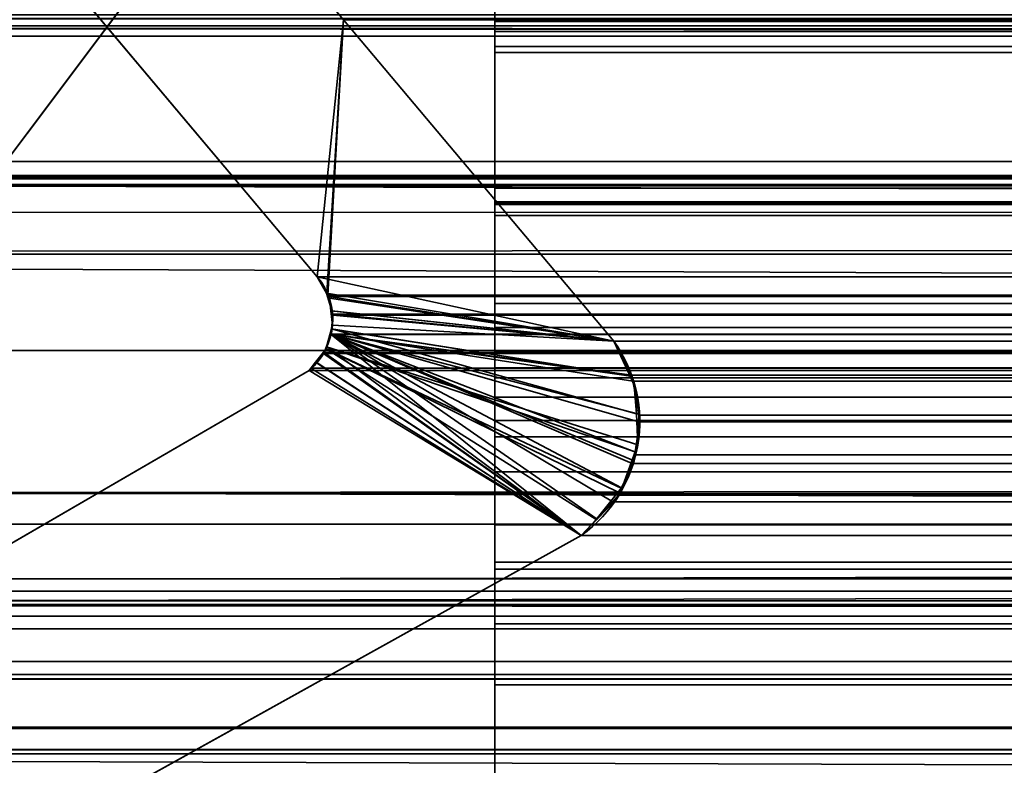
# Model space of a CAD drawing. Header units: millimetres. Extents: x -493 to 6693, y -115 to 145.
# Tile 89 of 256: x -299.52 to -296.37, y -2.33 to 0.05. Entities that reach past the tile are written whole.
import ezdxf

# ---------------------------------------------------------------- set-up
doc = ezdxf.new("R2010")
doc.units = ezdxf.units.MM
doc.layers.add('151', color=7, linetype='Continuous', true_color=0xffffff)

# ---------------------------------------------------------------- blocks, each defined once
blk = doc.blocks.new('UG_SURFACE_001')
at = {"layer": '151', "color": 252, "linetype": 'Continuous', "lineweight": 35}
for points in [[(492.5, -15, 2200.2499), (492.5, 135, 2200.2499), (-492.5, 135, 2200.2499), (-492.5, -15, 2200.2499)], [(-342.5, -15, 2050.2501), (-342.5, 135, 2050.2501), (342.5, 135, 2050.2501), (342.5, -15, 2050.2501)]]:
    blk.add_3dface(points, dxfattribs=at)
blk = doc.blocks.new('UG_SURFACE_067')
at = {"layer": '151', "color": 252, "linetype": 'Continuous', "lineweight": 35}
for points in [[(-309, 0, 2), (-309, 0, 2017), (309, 0, 2017), (309, 0, 2)], [(-309, -26, 2017), (309, -26, 2017), (309, 0, 2017), (-309, 0, 2017)], [(-309, 0, 2), (309, 0, 2), (309, -2), (-309, -2)], [(-309, -9), (-309, -2), (309, -2), (309, -9)]]:
    blk.add_3dface(points, dxfattribs=at)
blk = doc.blocks.new('UG_SURFACE_088')
at = {"layer": '151', "color": 252, "linetype": 'Continuous', "lineweight": 35}
for points in [[(-314.5, -21.92, 2021.75), (314.5, -21.92, 2021.75), (314.5, 12.92, 2021.75), (-314.5, 12.92, 2021.75)], [(-313, -21.92, 2020.2501), (-313, 12.92, 2020.2501), (313, 12.92, 2020.2501), (313, -21.92, 2020.2501)]]:
    blk.add_3dface(points, dxfattribs=at)
blk = doc.blocks.new('UG_SURFACE_090')
at = {"layer": '151', "color": 206, "linetype": 'Continuous', "lineweight": 35}
for points in [[(-298, 0.0475, -1.0515), (-298, 0.0485, -0.9763), (-298, 0.9176, -0.8292), (-298, 0.9116, -0.8734)], [(-298, 0.8955, -0.6605), (-298, 0.9176, -0.8292), (-298, 0.0485, -0.9763)], [(-298, 0.9116, -0.8734), (-298, 0.2096, -2.7899), (-298, -0.4863, -2.5084), (-298, 0.0475, -1.0515)], [(-298, 0.0485, -0.9763), (-298, 0.0154, -0.8853), (-298, 0.8102, -0.5192), (-298, 0.8955, -0.6605)], [(-298, 0.6719, -0.4214), (-298, 0.8102, -0.5192), (-298, 0.0154, -0.8853)], [(-298, -0.538, 0.7828), (298, -0.538, 0.7828), (298, 0.6719, -0.4214), (-298, 0.6719, -0.4214)], [(-298, 0.6719, -0.4214), (-298, 0.0154, -0.8853), (-298, -0.0523, -0.8143)], [(-298, -0.0523, -0.8143), (-298, -1.2819, 0.4481), (-298, -0.538, 0.7828), (-298, 0.6719, -0.4214)], [(-298, -0.0325, 9.015), (-298, 0.6277, 8.4628), (-298, 0.2595, 7.9927), (-298, -0.8551, 8.9311)], [(-298, -0.0325, 9.015), (298, -0.0325, 9.015), (298, 0.6277, 8.4628), (-298, 0.6277, 8.4628)], [(-298, 0.3152, -3.3599), (-298, 0.5332, -3.5797), (-298, 0.3065, -4.6752), (-298, -0.5356, -3.6926)], [(-298, 0.209, -3.1029), (-298, 0.3152, -3.3599), (-298, -0.5356, -3.6926), (-298, -0.533, -3.6874)], [(-298, -2.3685, -3.7858), (-298, -0.5356, -3.6926), (-298, 0.3065, -4.6752), (-298, -2.7028, -4.7598)], [(-298, 0.3065, -4.6752), (298, 0.3065, -4.6752), (298, -2.7028, -4.7598), (-298, -2.7028, -4.7598)], [(-298, 0.2595, 7.9927), (298, 0.2595, 7.9927), (298, -0.8551, 8.9311), (-298, -0.8551, 8.9311)], [(-298, 0.2096, -2.7899), (-298, 0.209, -3.1029), (-298, -0.5736, -3.1647), (-298, -0.4863, -2.5084)], [(-298, 0.209, -3.1029), (-298, -0.533, -3.6874), (-298, -0.53, -3.6681)], [(-298, -0.53, -3.6681), (-298, -0.5736, -3.1647), (-298, 0.209, -3.1029)], [(-298, 0.0485, -0.9763), (298, 0.0485, -0.9763), (298, 0.0154, -0.8853), (-298, 0.0154, -0.8853)], [(-298, 0.0475, -1.0515), (298, 0.0475, -1.0515), (298, 0.0485, -0.9763), (-298, 0.0485, -0.9763)], [(-298, -0.4863, -2.5084), (298, -0.4863, -2.5084), (298, 0.0475, -1.0515), (-298, 0.0475, -1.0515)], [(-298, 0.0154, -0.8853), (298, 0.0154, -0.8853), (298, -0.0523, -0.8143), (-298, -0.0523, -0.8143)], [(-298, -0.8551, 8.9311), (-298, -1.0605, 9.8808), (-298, -0.0325, 9.015)], [(-298, -1.0605, 9.8808), (298, -1.0605, 9.8808), (298, -0.0325, 9.015), (-298, -0.0325, 9.015)], [(-298, -0.0523, -0.8143), (298, -0.0523, -0.8143), (298, -1.2819, 0.4481), (-298, -1.2819, 0.4481)], [(-298, -0.5736, -3.1647), (298, -0.5736, -3.1647), (298, -0.4863, -2.5084), (-298, -0.4863, -2.5084)], [(-298, -0.53, -3.6681), (298, -0.53, -3.6681), (298, -0.5736, -3.1647), (-298, -0.5736, -3.1647)], [(-298, -0.533, -3.6874), (298, -0.533, -3.6874), (298, -0.53, -3.6681), (-298, -0.53, -3.6681)], [(-298, -0.5356, -3.6926), (298, -0.5356, -3.6926), (298, -0.533, -3.6874), (-298, -0.533, -3.6874)], [(-298, -2.3685, -3.7858), (298, -2.3685, -3.7858), (298, -0.5356, -3.6926), (-298, -0.5356, -3.6926)], [(-298, -1.7047, 3.1725), (298, -1.7047, 3.1725), (298, -0.538, 0.7828), (-298, -0.538, 0.7828)], [(-298, -1.2819, 0.4481), (-298, -2.4623, 2.9559), (-298, -1.7047, 3.1725), (-298, -0.538, 0.7828)], [(-298, -0.8551, 8.9311), (298, -0.8551, 8.9311), (298, -0.932, 8.9726), (-298, -0.932, 8.9726)], [(-298, -0.8551, 8.9311), (-298, -0.932, 8.9726), (-298, -1.0605, 9.8808)], [(-298, -0.932, 8.9726), (298, -0.932, 8.9726), (298, -1.01, 8.9803), (-298, -1.01, 8.9803)], [(-298, -1.0605, 9.8808), (-298, -0.932, 8.9726), (-298, -1.01, 8.9803)], [(-298, -1.01, 8.9803), (298, -1.01, 8.9803), (298, -1.0931, 8.9555), (-298, -1.0931, 8.9555)], [(-298, -1.2297, 9.9545), (-298, -1.0605, 9.8808), (-298, -1.01, 8.9803), (-298, -1.0931, 8.9555)], [(-298, -1.2297, 9.9545), (298, -1.2297, 9.9545), (298, -1.0605, 9.8808), (-298, -1.0605, 9.8808)], [(-298, -1.0931, 8.9555), (298, -1.0931, 8.9555), (298, -1.1543, 8.9056), (-298, -1.1543, 8.9056)], [(-298, -1.0931, 8.9555), (-298, -1.3931, 9.9572), (-298, -1.2297, 9.9545)], [(-298, -1.0931, 8.9555), (-298, -1.5631, 9.891), (-298, -1.3931, 9.9572)], [(-298, -1.6824, 9.7764), (-298, -1.5631, 9.891), (-298, -1.0931, 8.9555), (-298, -1.1543, 8.9056)], [(-298, -1.1543, 8.9056), (298, -1.1543, 8.9056), (298, -2.3815, 6.7902), (-298, -2.3815, 6.7902)], [(-298, -1.1543, 8.9056), (-298, -2.3815, 6.7902), (-298, -5.7829, 2.3995), (-298, -1.6824, 9.7764)], [(-298, -1.3931, 9.9572), (298, -1.3931, 9.9572), (298, -1.2297, 9.9545), (-298, -1.2297, 9.9545)], [(-298, -1.2819, 0.4481), (298, -1.2819, 0.4481), (298, -2.4623, 2.9559), (-298, -2.4623, 2.9559)], [(-298, -1.5631, 9.891), (298, -1.5631, 9.891), (298, -1.3931, 9.9572), (-298, -1.3931, 9.9572)], [(-298, -1.6824, 9.7764), (298, -1.6824, 9.7764), (298, -1.5631, 9.891), (-298, -1.5631, 9.891)], [(-298, -5.7829, 2.3995), (298, -5.7829, 2.3995), (298, -1.6824, 9.7764), (-298, -1.6824, 9.7764)], [(-298, -1.8212, 5.8876), (298, -1.8212, 5.8876), (298, -1.7047, 3.1725), (-298, -1.7047, 3.1725)], [(-298, -1.8212, 5.8876), (-298, -1.7047, 3.1725), (-298, -2.4623, 2.9559), (-298, -2.5436, 5.7856)], [(-298, -1.8182, 5.9464), (298, -1.8182, 5.9464), (298, -1.8212, 5.8876), (-298, -1.8212, 5.8876)], [(-298, -1.8797, 6.2879), (298, -1.8797, 6.2879), (298, -1.8182, 5.9464), (-298, -1.8182, 5.9464)], [(-298, -2.5436, 5.7856), (-298, -1.8182, 5.9464), (-298, -1.8212, 5.8876)], [(-298, -1.8797, 6.2879), (-298, -1.8182, 5.9464), (-298, -2.5436, 5.7856), (-298, -2.5869, 5.856)], [(-298, -2.0753, 6.5882), (298, -2.0753, 6.5882), (298, -1.8797, 6.2879), (-298, -1.8797, 6.2879)], [(-298, -2.0753, 6.5882), (-298, -1.8797, 6.2879), (-298, -2.5869, 5.856), (-298, -2.6608, 5.9094)], [(-298, -2.3815, 6.7902), (298, -2.3815, 6.7902), (298, -2.0753, 6.5882), (-298, -2.0753, 6.5882)], [(-298, -2.6608, 5.9094), (-298, -2.3815, 6.7902), (-298, -2.0753, 6.5882)]]:
    blk.add_3dface(points, dxfattribs=at)
blk = doc.blocks.new('UG_SURFACE_091')
at = {"layer": '151', "color": 7, "linetype": 'Continuous', "lineweight": 35}
for points in [[(-299.0372, 0.7131, -7.75), (-298.485, 0.0529, -7.75), (-298.5689, -0.7697, -7.75), (-299.5073, 0.345, -7.75)], [(-298.485, 0.0529, 2005.7349), (-299.0372, 0.7131, 2006.2871), (-299.5073, 0.345, 2006.7573), (-298.5689, -0.7697, 2005.8188)], [(-299.0372, 0.7131, 2006.2871), (-298.485, 0.0529, 2005.7349), (-298.485, 0.0529, -7.75), (-299.0372, 0.7131, -7.75)], [(-299.5073, 0.345, -7.75), (-298.5689, -0.7697, -7.75), (-298.5689, -0.7697, 2005.8188), (-299.5073, 0.345, 2006.7573)], [(-298.485, 0.0529, -7.75), (-297.6192, -0.975, -7.75), (-298.5689, -0.7697, -7.75)], [(-298.485, 0.0529, 2005.7349), (-298.5689, -0.7697, 2005.8188), (-298.5385, -0.8215, 2005.7886)], [(-298.5385, -0.8215, 2005.7886), (-298.5323, -0.8321, 2005.7824), (-297.6192, -0.975, 2004.8692), (-298.485, 0.0529, 2005.7349)], [(-298.485, 0.0529, 2005.7349), (-297.6192, -0.975, 2004.8692), (-297.6192, -0.975, -7.75), (-298.485, 0.0529, -7.75)], [(-298.5396, -0.8214, -7.75), (-298.5689, -0.7697, -7.75), (-297.6192, -0.975, -7.75)], [(-298.5689, -0.7697, -7.75), (-298.5396, -0.8214, -7.75), (-298.5385, -0.8215, 2005.7886)], [(-298.5385, -0.8215, 2005.7886), (-298.5689, -0.7697, 2005.8188), (-298.5689, -0.7697, -7.75)], [(-297.6192, -0.975, -7.75), (-298.53, -0.8383, -7.75), (-298.5396, -0.8214, -7.75)], [(-298.5396, -0.8214, -7.75), (-298.53, -0.8383, -7.75), (-298.5222, -0.8789, 2005.7721)], [(-298.5222, -0.8789, 2005.7721), (-298.5323, -0.8321, 2005.7824), (-298.5396, -0.8214, -7.75)], [(-298.5323, -0.8321, 2005.7824), (-298.5385, -0.8215, 2005.7886), (-298.5396, -0.8214, -7.75)], [(-297.6192, -0.975, 2004.8692), (-298.5323, -0.8321, 2005.7824), (-298.5222, -0.8789, 2005.7721)], [(-298.5252, -0.8788, -7.75), (-298.53, -0.8383, -7.75), (-297.6192, -0.975, -7.75)], [(-298.53, -0.8383, -7.75), (-298.5252, -0.8788, -7.75), (-298.5222, -0.8789, 2005.7721)], [(-297.6192, -0.975, -7.75), (-298.5196, -0.9246, -7.75), (-298.5252, -0.8788, -7.75)], [(-298.5193, -0.8922, 2005.7693), (-298.5252, -0.8788, -7.75), (-298.5196, -0.9246, -7.75)], [(-298.5193, -0.8922, 2005.7693), (-298.5222, -0.8789, 2005.7721), (-298.5252, -0.8788, -7.75)], [(-298.5222, -0.8789, 2005.7721), (-298.5193, -0.8922, 2005.7693), (-297.6192, -0.975, 2004.8692)], [(-297.5644, -1.087, 2004.8144), (-297.6192, -0.975, 2004.8692), (-298.5193, -0.8922, 2005.7693), (-298.5228, -0.9367, 2005.7728)], [(-298.5196, -0.9246, -7.75), (-298.5228, -0.9367, 2005.7728), (-298.5193, -0.8922, 2005.7693)], [(-298.5387, -0.9935, -7.75), (-298.5229, -0.9364, -7.75), (-297.5466, -1.2084, -7.75), (-297.5428, -1.3076, -7.75)], [(-298.524, -0.9529, 2005.774), (-298.5229, -0.9364, -7.75), (-298.5387, -0.9935, -7.75)], [(-298.524, -0.9529, 2005.774), (-298.5228, -0.9367, 2005.7728), (-298.5229, -0.9364, -7.75)], [(-298.5228, -0.9367, 2005.7728), (-298.524, -0.9529, 2005.774), (-297.5644, -1.087, 2004.8144)], [(-298.5229, -0.9364, -7.75), (-298.5196, -0.9246, -7.75), (-297.6192, -0.975, -7.75), (-297.5674, -1.0872, -7.75)], [(-298.5196, -0.9246, -7.75), (-298.5229, -0.9364, -7.75), (-298.5228, -0.9367, 2005.7728)], [(-297.5674, -1.0872, -7.75), (-297.5498, -1.1253, -7.75), (-297.5466, -1.2084, -7.75), (-298.5229, -0.9364, -7.75)], [(-298.524, -0.9529, 2005.774), (-298.5393, -0.9925, 2005.7893), (-297.7236, -1.597, 2004.9736), (-297.6733, -1.545, 2004.9233)], [(-298.5387, -0.9935, -7.75), (-298.5393, -0.9925, 2005.7893), (-298.524, -0.9529, 2005.774)], [(-298.524, -0.9529, 2005.774), (-297.6733, -1.545, 2004.9233), (-297.6108, -1.4805, 2004.8609), (-297.5944, -1.445, 2004.8444)], [(-298.524, -0.9529, 2005.774), (-297.5543, -1.3584, 2004.8044), (-297.5504, -1.3303, 2004.8003)], [(-297.5944, -1.445, 2004.8444), (-297.5543, -1.3584, 2004.8044), (-298.524, -0.9529, 2005.774)], [(-297.5504, -1.3303, 2004.8003), (-297.5366, -1.2303, 2004.7865), (-297.5398, -1.2088, 2004.7898), (-298.524, -0.9529, 2005.774)], [(-297.5398, -1.2088, 2004.7898), (-297.5551, -1.106, 2004.8051), (-297.5644, -1.087, 2004.8144), (-298.524, -0.9529, 2005.774)], [(-297.6192, -0.975, -7.75), (-297.6192, -0.975, 2004.8692), (-297.5644, -1.087, 2004.8144)], [(-297.5644, -1.087, 2004.8144), (-297.5674, -1.0872, -7.75), (-297.6192, -0.975, -7.75)], [(-298.574, -1.0428, -7.75), (-298.5405, -0.9999, -7.75), (-297.6764, -1.5457, -7.75), (-297.7236, -1.597, -7.75)], [(-298.5405, -0.9999, -7.75), (-298.574, -1.0428, -7.75), (-298.5724, -1.0425, 2005.8224)], [(-298.5405, -0.9999, -7.75), (-298.5724, -1.0425, 2005.8224), (-298.5469, -1.012, 2005.7969)], [(-298.5393, -0.9925, 2005.7893), (-298.5469, -1.012, 2005.7969), (-297.7236, -1.597, 2004.9736)], [(-298.5469, -1.012, 2005.7969), (-298.5393, -0.9925, 2005.7893), (-298.5387, -0.9935, -7.75)], [(-298.5469, -1.012, 2005.7969), (-298.5387, -0.9935, -7.75), (-298.5405, -0.9999, -7.75)], [(-298.5405, -0.9999, -7.75), (-298.5387, -0.9935, -7.75), (-297.5509, -1.3298, -7.75), (-297.5936, -1.4471, -7.75)], [(-297.5936, -1.4471, -7.75), (-297.5987, -1.4612, -7.75), (-298.5405, -0.9999, -7.75)], [(-298.5405, -0.9999, -7.75), (-297.5987, -1.4612, -7.75), (-297.6764, -1.5457, -7.75)], [(-297.5428, -1.3076, -7.75), (-297.5509, -1.3298, -7.75), (-298.5387, -0.9935, -7.75)], [(-297.7236, -1.597, 2004.9736), (-298.5469, -1.012, 2005.7969), (-298.5724, -1.0425, 2005.8224)], [(-297.7236, -1.597, -7.75), (-305.1005, -5.6975, -7.75), (-300.7098, -2.2961, -7.75), (-298.5944, -1.0688, -7.75)], [(-298.5944, -1.0688, 2005.8444), (-300.7098, -2.2961, 2007.9598), (-305.1005, -5.6975, 2012.3506), (-297.7236, -1.597, 2004.9736)], [(-298.5944, -1.0688, -7.75), (-300.7098, -2.2961, -7.75), (-300.7098, -2.2961, 2007.9598), (-298.5944, -1.0688, 2005.8444)], [(-298.5724, -1.0425, 2005.8224), (-298.5944, -1.0688, 2005.8444), (-297.7236, -1.597, 2004.9736)], [(-298.5944, -1.0688, -7.75), (-298.5944, -1.0688, 2005.8444), (-298.5724, -1.0425, 2005.8224)], [(-298.5724, -1.0425, 2005.8224), (-298.574, -1.0428, -7.75), (-298.5944, -1.0688, -7.75)], [(-297.7236, -1.597, -7.75), (-298.5944, -1.0688, -7.75), (-298.574, -1.0428, -7.75)], [(-297.5674, -1.0872, -7.75), (-297.5644, -1.087, 2004.8144), (-297.5551, -1.106, 2004.8051)], [(-297.5551, -1.106, 2004.8051), (-297.5498, -1.1253, -7.75), (-297.5674, -1.0872, -7.75)], [(-297.5551, -1.106, 2004.8051), (-297.5466, -1.2084, -7.75), (-297.5498, -1.1253, -7.75)], [(-297.5551, -1.106, 2004.8051), (-297.5398, -1.2088, 2004.7898), (-297.5466, -1.2084, -7.75)], [(-297.5428, -1.3076, -7.75), (-297.5466, -1.2084, -7.75), (-297.5398, -1.2088, 2004.7898)], [(-297.5428, -1.3076, -7.75), (-297.5398, -1.2088, 2004.7898), (-297.5366, -1.2303, 2004.7865)], [(-297.5366, -1.2303, 2004.7865), (-297.5509, -1.3298, -7.75), (-297.5428, -1.3076, -7.75)], [(-297.5366, -1.2303, 2004.7865), (-297.5504, -1.3303, 2004.8003), (-297.5509, -1.3298, -7.75)], [(-297.5936, -1.4471, -7.75), (-297.5509, -1.3298, -7.75), (-297.5504, -1.3303, 2004.8003)], [(-297.5504, -1.3303, 2004.8003), (-297.5543, -1.3584, 2004.8044), (-297.5936, -1.4471, -7.75)], [(-297.5543, -1.3584, 2004.8044), (-297.5944, -1.445, 2004.8444), (-297.5936, -1.4471, -7.75)], [(-297.6764, -1.5457, -7.75), (-297.5987, -1.4612, -7.75), (-297.5944, -1.445, 2004.8444)], [(-297.5944, -1.445, 2004.8444), (-297.6108, -1.4805, 2004.8609), (-297.6764, -1.5457, -7.75)], [(-297.5987, -1.4612, -7.75), (-297.5936, -1.4471, -7.75), (-297.5944, -1.445, 2004.8444)], [(-297.6108, -1.4805, 2004.8609), (-297.6733, -1.545, 2004.9233), (-297.6764, -1.5457, -7.75)], [(-297.7236, -1.597, -7.75), (-297.6764, -1.5457, -7.75), (-297.6733, -1.545, 2004.9233)], [(-297.6733, -1.545, 2004.9233), (-297.7236, -1.597, 2004.9736), (-297.7236, -1.597, -7.75)], [(-297.7236, -1.597, 2004.9736), (-305.1005, -5.6975, 2012.3506), (-305.1005, -5.6975, -7.75), (-297.7236, -1.597, -7.75)]]:
    blk.add_3dface(points, dxfattribs=at)
blk = doc.blocks.new('UG_SURFACE_092')
at = {"layer": '151', "color": 7, "linetype": 'Continuous', "lineweight": 35}
for points in [[(312.1642, -0.2241, 2019.4142), (-312.175, 1.6459, 2019.4249), (-312.1673, -0.6973, 2019.4173)], [(312.1642, -0.2241, 2019.4142), (312.175, 1.6459, 2019.4249), (-312.175, 1.6459, 2019.4249)], [(-298.5689, -0.7697, 2005.8188), (-299.5073, 0.345, 2006.7573), (-299.0372, 0.7131, 2006.2871), (-298.485, 0.0529, 2005.7349)], [(299.0372, 0.7131, 2006.2871), (298.485, 0.0529, 2005.7349), (-298.485, 0.0529, 2005.7349), (-299.0372, 0.7131, 2006.2871)], [(-299.5073, 0.345, 2006.7573), (-298.5689, -0.7697, 2005.8188), (298.5689, -0.7697, 2005.8188), (299.5073, 0.345, 2006.7573)], [(308.5515, 0.1329, 2015.8014), (310.0084, -0.4009, 2017.2584), (-310.0084, -0.4009, 2017.2584), (-308.5515, 0.1329, 2015.8014)], [(-308.3325, 0.0564, 2015.5826), (308.3143, 0.0331, 2015.5642), (308.3673, 0.085, 2015.6174)], [(305.5755, -1.0048, 2012.8255), (-305.5755, -1.0048, 2012.8255), (-307.2813, 0.068, 2014.5314), (307.2813, 0.068, 2014.5314)], [(-308.3325, 0.0564, 2015.5826), (-308.3143, 0.0331, 2015.5642), (308.3143, 0.0331, 2015.5642)], [(-308.3143, 0.0331, 2015.5642), (-307.6033, -0.5625, 2014.8532), (307.6332, -0.6192, 2014.8833)], [(307.6332, -0.6192, 2014.8833), (307.8983, -0.4451, 2015.1484), (-308.3143, 0.0331, 2015.5642)], [(307.8983, -0.4451, 2015.1484), (308.3143, 0.0331, 2015.5642), (-308.3143, 0.0331, 2015.5642)], [(-298.5348, -0.8278, 2005.7847), (-298.5689, -0.7697, 2005.8188), (-298.485, 0.0529, 2005.7349)], [(-298.485, 0.0529, 2005.7349), (-297.6192, -0.975, 2004.8692), (-298.5323, -0.8321, 2005.7824), (-298.5348, -0.8278, 2005.7847)], [(298.485, 0.0529, 2005.7349), (297.6192, -0.975, 2004.8692), (-297.6192, -0.975, 2004.8692), (-298.485, 0.0529, 2005.7349)], [(-312.1673, -0.6973, 2019.4173), (312.1944, -0.6927, 2019.4445), (312.1642, -0.2241, 2019.4142)], [(-310.3616, -0.4785, 2017.6115), (310.0084, -0.4009, 2017.2584), (310.3616, -0.4785, 2017.6115)], [(-310.3616, -0.4785, 2017.6115), (-310.0084, -0.4009, 2017.2584), (310.0084, -0.4009, 2017.2584)], [(311.2493, -2.0249, 2018.4994), (-311.2823, -2.2143, 2018.5323), (-311.1925, -0.4501, 2018.4426)], [(311.1925, -0.4501, 2018.4426), (-311.1925, -0.4501, 2018.4426), (-311.1875, -0.4483, 2018.4374), (311.1875, -0.4483, 2018.4374)], [(-311.1925, -0.4501, 2018.4426), (311.1925, -0.4501, 2018.4426), (311.2493, -2.0249, 2018.4994)], [(311.1875, -0.4483, 2018.4374), (-311.1875, -0.4483, 2018.4374), (-311.1807, -0.4459, 2018.4307)], [(-311.1807, -0.4459, 2018.4307), (-311.1767, -0.4461, 2018.4267), (311.1767, -0.4461, 2018.4267), (311.1807, -0.4459, 2018.4307)], [(311.1807, -0.4459, 2018.4307), (311.1875, -0.4483, 2018.4374), (-311.1807, -0.4459, 2018.4307)], [(311.1767, -0.4461, 2018.4267), (-311.1767, -0.4461, 2018.4267), (-311.1524, -0.4478, 2018.4023), (311.1524, -0.4478, 2018.4023)], [(311.1524, -0.4478, 2018.4023), (-311.1524, -0.4478, 2018.4023), (-311.0951, -0.4516, 2018.3451), (311.0951, -0.4516, 2018.3451)], [(311.0951, -0.4516, 2018.3451), (-311.0951, -0.4516, 2018.3451), (-311.0318, -0.4559, 2018.2817)], [(311.0318, -0.4559, 2018.2817), (311.0951, -0.4516, 2018.3451), (-311.0318, -0.4559, 2018.2817)], [(-311.0318, -0.4559, 2018.2817), (-310.4793, -0.4745, 2017.7293), (310.4793, -0.4745, 2017.7293), (311.0318, -0.4559, 2018.2817)], [(310.3616, -0.4785, 2017.6115), (-310.4793, -0.4745, 2017.7293), (-310.3616, -0.4785, 2017.6115)], [(310.3616, -0.4785, 2017.6115), (310.4793, -0.4745, 2017.7293), (-310.4793, -0.4745, 2017.7293)], [(307.6332, -0.6192, 2014.8833), (-307.6033, -0.5625, 2014.8532), (-306.1868, -1.749, 2013.4368)], [(307.6332, -0.6192, 2014.8833), (-306.1868, -1.749, 2013.4368), (-305.8874, -1.8177, 2013.1373)], [(-305.8874, -1.8177, 2013.1373), (305.8595, -1.784, 2013.1094), (307.6332, -0.6192, 2014.8833)], [(312.3484, -3.085, 2019.5985), (312.1944, -0.6927, 2019.4445), (-312.1673, -0.6973, 2019.4173)], [(312.3484, -3.085, 2019.5985), (-312.1673, -0.6973, 2019.4173), (-312.1649, -1.4257, 2019.4149)], [(298.5689, -0.7697, 2005.8188), (-298.5689, -0.7697, 2005.8188), (-298.5348, -0.8278, 2005.7847), (298.5348, -0.8278, 2005.7847)], [(298.5323, -0.8321, 2005.7824), (-298.5348, -0.8278, 2005.7847), (-298.5323, -0.8321, 2005.7824)], [(298.5323, -0.8321, 2005.7824), (298.5348, -0.8278, 2005.7847), (-298.5348, -0.8278, 2005.7847)], [(-298.5201, -0.8888, 2005.77), (-298.5323, -0.8321, 2005.7824), (-297.6192, -0.975, 2004.8692)], [(-298.5323, -0.8321, 2005.7824), (298.5201, -0.8888, 2005.77), (298.5323, -0.8321, 2005.7824)], [(-298.5323, -0.8321, 2005.7824), (-298.5201, -0.8888, 2005.77), (298.5201, -0.8888, 2005.77)], [(-298.524, -0.9529, 2005.774), (-298.5193, -0.8922, 2005.7693), (-297.6192, -0.975, 2004.8692), (-297.5621, -1.0846, 2004.812)], [(298.5243, -0.9536, 2005.7743), (-298.5193, -0.8922, 2005.7693), (-298.524, -0.9529, 2005.774)], [(-297.6192, -0.975, 2004.8692), (-298.5193, -0.8922, 2005.7693), (-298.5201, -0.8888, 2005.77)], [(298.524, -0.9529, 2005.774), (-298.5201, -0.8888, 2005.77), (-298.5193, -0.8922, 2005.7693)], [(298.524, -0.9529, 2005.774), (298.5193, -0.8922, 2005.7693), (-298.5201, -0.8888, 2005.77)], [(298.5193, -0.8922, 2005.7693), (298.5201, -0.8888, 2005.77), (-298.5201, -0.8888, 2005.77)], [(-298.5193, -0.8922, 2005.7693), (298.5243, -0.9536, 2005.7743), (298.524, -0.9529, 2005.774)], [(-297.7236, -1.597, 2004.9736), (-298.5469, -1.012, 2005.7969), (-298.5243, -0.9536, 2005.7743)], [(298.5469, -1.012, 2005.7969), (-298.5243, -0.9536, 2005.7743), (-298.5469, -1.012, 2005.7969)], [(-297.6231, -1.4898, 2004.873), (-297.7236, -1.597, 2004.9736), (-298.5243, -0.9536, 2005.7743), (-298.524, -0.9529, 2005.774)], [(-298.524, -0.9529, 2005.774), (-298.5243, -0.9536, 2005.7743), (298.5243, -0.9536, 2005.7743)], [(298.5469, -1.012, 2005.7969), (298.5243, -0.9536, 2005.7743), (-298.5243, -0.9536, 2005.7743)], [(-298.524, -0.9529, 2005.774), (-297.5609, -1.3669, 2004.8108), (-297.6033, -1.4686, 2004.8532), (-297.6231, -1.4898, 2004.873)], [(-298.524, -0.9529, 2005.774), (-297.5585, -1.103, 2004.8084), (-297.5371, -1.2125, 2004.787), (-297.5391, -1.2336, 2004.7891)], [(-297.5621, -1.0846, 2004.812), (-297.5585, -1.103, 2004.8084), (-298.524, -0.9529, 2005.774)], [(-297.5391, -1.2336, 2004.7891), (-297.5491, -1.3388, 2004.7991), (-297.5609, -1.3669, 2004.8108), (-298.524, -0.9529, 2005.774)], [(-297.5621, -1.0846, 2004.812), (-297.6192, -0.975, 2004.8692), (297.6192, -0.975, 2004.8692)], [(-297.5621, -1.0846, 2004.812), (297.6192, -0.975, 2004.8692), (297.5568, -1.1026, 2004.8068)], [(-304.8464, -1.4633, 2012.0964), (-305.5755, -1.0048, 2012.8255), (305.5755, -1.0048, 2012.8255)], [(-304.8464, -1.4633, 2012.0964), (305.5755, -1.0048, 2012.8255), (304.8464, -1.4633, 2012.0964)], [(-297.7236, -1.597, 2004.9736), (-298.5889, -1.0623, 2005.8389), (-298.5492, -1.0148, 2005.7993)], [(298.5492, -1.0148, 2005.7993), (-298.5492, -1.0148, 2005.7993), (-298.5889, -1.0623, 2005.8389), (298.5889, -1.0623, 2005.8389)], [(-298.5492, -1.0148, 2005.7993), (-298.5469, -1.012, 2005.7969), (-297.7236, -1.597, 2004.9736)], [(-298.5469, -1.012, 2005.7969), (-298.5492, -1.0148, 2005.7993), (298.5492, -1.0148, 2005.7993)], [(-298.5469, -1.012, 2005.7969), (298.5492, -1.0148, 2005.7993), (298.5469, -1.012, 2005.7969)], [(-297.7236, -1.597, 2004.9736), (-305.1005, -5.6975, 2012.3506), (-300.7098, -2.2961, 2007.9598), (-298.5944, -1.0688, 2005.8444)], [(-298.5944, -1.0688, 2005.8444), (-300.7098, -2.2961, 2007.9598), (300.7098, -2.2961, 2007.9598), (298.5944, -1.0688, 2005.8444)], [(-297.7236, -1.597, 2004.9736), (-298.5944, -1.0688, 2005.8444), (-298.5889, -1.0623, 2005.8389)], [(298.5889, -1.0623, 2005.8389), (-298.5889, -1.0623, 2005.8389), (-298.5944, -1.0688, 2005.8444), (298.5944, -1.0688, 2005.8444)], [(297.5568, -1.1026, 2004.8068), (-297.5585, -1.103, 2004.8084), (-297.5621, -1.0846, 2004.812)], [(-297.5371, -1.2125, 2004.787), (-297.5585, -1.103, 2004.8084), (297.5568, -1.1026, 2004.8068)], [(-297.5371, -1.2125, 2004.787), (297.5568, -1.1026, 2004.8068), (297.5551, -1.106, 2004.8051)], [(297.5551, -1.106, 2004.8051), (-297.5391, -1.2336, 2004.7891), (-297.5371, -1.2125, 2004.787)], [(297.5551, -1.106, 2004.8051), (297.5366, -1.2303, 2004.7865), (-297.5391, -1.2336, 2004.7891)], [(-297.5491, -1.3388, 2004.7991), (-297.5391, -1.2336, 2004.7891), (297.5371, -1.234, 2004.787)], [(-297.5491, -1.3388, 2004.7991), (297.5371, -1.234, 2004.787), (297.5543, -1.3584, 2004.8044)], [(297.5366, -1.2303, 2004.7865), (297.5371, -1.234, 2004.787), (-297.5391, -1.2336, 2004.7891)], [(297.5543, -1.3584, 2004.8044), (-297.5609, -1.3669, 2004.8108), (-297.5491, -1.3388, 2004.7991)], [(-297.6033, -1.4686, 2004.8532), (-297.5609, -1.3669, 2004.8108), (297.559, -1.3684, 2004.8089)], [(-297.6033, -1.4686, 2004.8532), (297.559, -1.3684, 2004.8089), (297.6108, -1.4805, 2004.8609)], [(297.5543, -1.3584, 2004.8044), (297.559, -1.3684, 2004.8089), (-297.5609, -1.3669, 2004.8108)], [(-312.1649, -1.4257, 2019.4149), (-312.375, -3.1926, 2019.6249), (312.4011, -3.2235, 2019.6512)], [(-312.1649, -1.4257, 2019.4149), (312.4011, -3.2235, 2019.6512), (312.3484, -3.085, 2019.5985)], [(304.8464, -1.4633, 2012.0964), (303.685, -1.5611, 2010.9351), (-303.685, -1.5611, 2010.9351), (-304.8464, -1.4633, 2012.0964)], [(297.6108, -1.4805, 2004.8609), (-297.6231, -1.4898, 2004.873), (-297.6033, -1.4686, 2004.8532)], [(297.6108, -1.4805, 2004.8609), (297.6219, -1.4919, 2004.8718), (-297.6231, -1.4898, 2004.873)], [(-297.7236, -1.597, 2004.9736), (-297.6231, -1.4898, 2004.873), (297.6219, -1.4919, 2004.8718)], [(297.6219, -1.4919, 2004.8718), (297.7236, -1.597, 2004.9736), (-297.7236, -1.597, 2004.9736)], [(301.6124, -1.7357, 2008.8625), (-301.6124, -1.7357, 2008.8625), (-303.685, -1.5611, 2010.9351), (303.685, -1.5611, 2010.9351)], [(297.7236, -1.597, 2004.9736), (305.1005, -5.6975, 2012.3506), (-305.1005, -5.6975, 2012.3506), (-297.7236, -1.597, 2004.9736)], [(-301.3717, -1.7752, 2008.6217), (-301.6124, -1.7357, 2008.8625), (301.6124, -1.7357, 2008.8625)], [(301.6124, -1.7357, 2008.8625), (301.3734, -1.7859, 2008.6234), (-301.3717, -1.7752, 2008.6217)], [(305.3125, -2.1432, 2012.5625), (305.8595, -1.784, 2013.1094), (-305.8874, -1.8177, 2013.1373)], [(-301.1837, -1.8061, 2008.4336), (-301.3717, -1.7752, 2008.6217), (301.3734, -1.7859, 2008.6234)], [(-301.1837, -1.8061, 2008.4336), (301.3734, -1.7859, 2008.6234), (301.1126, -1.8407, 2008.3625)], [(-305.8874, -1.8177, 2013.1373), (-303.8561, -2.2835, 2011.106), (303.871, -2.2694, 2011.121)], [(303.871, -2.2694, 2011.121), (305.3125, -2.1432, 2012.5625), (-305.8874, -1.8177, 2013.1373)], [(301.1126, -1.8407, 2008.3625), (-301.1174, -1.8549, 2008.3673), (-301.1837, -1.8061, 2008.4336)], [(301.1126, -1.8407, 2008.3625), (301.1123, -1.841, 2008.3623), (-301.1174, -1.8549, 2008.3673)], [(-301.1174, -1.8549, 2008.3673), (301.1123, -1.841, 2008.3623), (301.0556, -1.8808, 2008.3055)], [(301.0556, -1.8808, 2008.3055), (-301.0614, -1.8961, 2008.3113), (-301.1174, -1.8549, 2008.3673)], [(-300.8627, -2.0424, 2008.1127), (-301.0614, -1.8961, 2008.3113), (301.0556, -1.8808, 2008.3055)], [(-300.8627, -2.0424, 2008.1127), (301.0556, -1.8808, 2008.3055), (300.9447, -1.9589, 2008.1947)], [(300.9447, -1.9589, 2008.1947), (-300.8545, -2.056, 2008.1046), (-300.8627, -2.0424, 2008.1127)], [(300.9447, -1.9589, 2008.1947), (300.8613, -2.067, 2008.1112), (-300.8545, -2.056, 2008.1046)], [(311.2493, -2.0249, 2018.4994), (311.2903, -2.2084, 2018.5404), (-311.2823, -2.2143, 2018.5323)], [(-300.8545, -2.056, 2008.1046), (300.8613, -2.067, 2008.1112), (300.7455, -2.217, 2007.9954)], [(300.7455, -2.217, 2007.9954), (-300.7098, -2.2961, 2007.9598), (-300.8545, -2.056, 2008.1046)], [(-311.2858, -2.283, 2018.5359), (311.2903, -2.2084, 2018.5404), (311.755, -4.2885, 2019.0051)], [(-311.2858, -2.283, 2018.5359), (-311.2823, -2.2143, 2018.5323), (311.2903, -2.2084, 2018.5404)], [(300.7455, -2.217, 2007.9954), (300.7098, -2.2961, 2007.9598), (-300.7098, -2.2961, 2007.9598)], [(311.755, -4.2885, 2019.0051), (-311.8236, -4.4661, 2019.0735), (-311.2858, -2.283, 2018.5359)], [(303.871, -2.2694, 2011.121), (-303.8561, -2.2835, 2011.106), (-302.6424, -2.5618, 2009.8925)], [(303.871, -2.2694, 2011.121), (-302.6424, -2.5618, 2009.8925), (-301.7144, -2.4582, 2008.9643)], [(-301.7144, -2.4582, 2008.9643), (301.7144, -2.4582, 2008.9643), (303.871, -2.2694, 2011.121)]]:
    blk.add_3dface(points, dxfattribs=at)
blk = doc.blocks.new('UG_SURFACE_094')
at = {"layer": '151', "color": 252, "linetype": 'Continuous', "lineweight": 35}
for points in [[(-297, 3.0145, -6.75), (-312, 3.0145, -6.75), (-312, -16.9528, -6.75), (312, -16.9528, -6.75)], [(-312, -16.9528, -7.75), (-312, 3.0145, -7.75), (-297, 3.0145, -7.75)], [(-297, 3.0145, -7.75), (297, 3.0145, -7.75), (-312, -16.9528, -7.75)], [(297, 3.0145, -7.75), (312, 3.0145, -7.75), (312, -16.9528, -7.75), (-312, -16.9528, -7.75)], [(297, 3.0145, -6.75), (-297, 3.0145, -6.75), (312, -16.9528, -6.75)]]:
    blk.add_3dface(points, dxfattribs=at)

msp = doc.modelspace()

# ---------------------------------------------------------------- linework, layer by layer
at = {"layer": '151', "color": 253, "linetype": 'Continuous', "lineweight": -3}
for p, q in [((-298, 0.6277, 8.4628), (-298, -0.0325, 9.015)), ((-298.5689, -0.7697, 2005.8189), (-299.5073, 0.345, 2006.7573)), ((-299.5073, 0.345, -7.75), (-298.5689, -0.7697, -7.75)), ((-298.5689, -0.7697, 2005.8189), (-299.5073, 0.345, 2006.7573)), ((-298, 0.2595, 7.9927), (-298, -0.8551, 8.9311)), ((308.3143, 0.0331, 2015.5643), (-308.3143, 0.0331, 2015.5643)), ((-298.485, 0.0529, 2005.735), (-298.485, 0.0529, -7.75)), ((-298.485, 0.0529, -7.75), (-297.6192, -0.975, -7.75)), ((298.485, 0.0529, 2005.735), (-298.485, 0.0529, 2005.735)), ((-298.485, 0.0529, 2005.735), (-297.6192, -0.975, 2004.8692)), ((-298.485, 0.0529, 2005.735), (-297.6192, -0.975, 2004.8692)), ((298, 0.0475, -1.0515), (-298, 0.0475, -1.0515)), ((-298, 0.0475, -1.0515), (-298, -0.4863, -2.5084)), ((-309, 0, 2017), (309, 0, 2017)), ((-309, 0, 2), (309, 0, 2)), ((-298, -0.0325, 9.015), (-298, -1.0605, 9.8808)), ((298, -0.0325, 9.015), (-298, -0.0325, 9.015)), ((298, -0.0523, -0.8143), (-298, -0.0523, -0.8143)), ((310.0084, -0.4009, 2017.2584), (-310.0084, -0.4009, 2017.2584)), ((311.1926, -0.4501, 2018.4426), (-311.1926, -0.4501, 2018.4426)), ((298, -0.4863, -2.5084), (-298, -0.4863, -2.5084)), ((298, -0.5356, -3.6926), (-298, -0.5356, -3.6926)), ((-298.5689, -0.7697, -7.75), (-298.5689, -0.7697, 2005.8189)), ((-298.5689, -0.7697, 2005.8189), (298.5689, -0.7697, 2005.8189)), ((298, -0.8551, 8.9311), (-298, -0.8551, 8.9311)), ((297.6192, -0.975, 2004.8692), (-297.6192, -0.975, 2004.8692)), ((-297.6192, -0.975, 2004.8692), (-297.6192, -0.975, -7.75)), ((-298.5944, -1.0688, -7.75), (-300.7098, -2.2961, -7.75)), ((-300.7098, -2.2961, 2007.9598), (-298.5944, -1.0688, 2005.8444)), ((-300.7098, -2.2961, 2007.9598), (-298.5944, -1.0688, 2005.8444)), ((-298.5944, -1.0688, 2005.8444), (298.5944, -1.0688, 2005.8444)), ((-298.5944, -1.0688, -7.75), (-298.5944, -1.0688, 2005.8444)), ((298, -1.0605, 9.8808), (-298, -1.0605, 9.8808)), ((298, -1.1543, 8.9056), (-298, -1.1543, 8.9056)), ((-298, -1.1543, 8.9056), (-298, -2.3815, 6.7902)), ((-305.1005, -5.6975, 2012.3505), (-297.7236, -1.597, 2004.9736)), ((-297.7236, -1.597, 2004.9736), (-305.1005, -5.6975, 2012.3505)), ((-297.7236, -1.597, -7.75), (-305.1005, -5.6975, -7.75)), ((-297.7236, -1.597, 2004.9736), (-297.7236, -1.597, -7.75)), ((297.7236, -1.597, 2004.9736), (-297.7236, -1.597, 2004.9736)), ((-298, -1.6824, 9.7764), (-298, -5.7829, 2.3995)), ((298, -1.6824, 9.7764), (-298, -1.6824, 9.7764)), ((-301.6124, -1.7357, 2008.8624), (301.6124, -1.7357, 2008.8624)), ((298, -1.8212, 5.8876), (-298, -1.8212, 5.8876)), ((-309, -2), (309, -2)), ((-300.7098, -2.2961, 2007.9598), (300.7098, -2.2961, 2007.9598))]:
    msp.add_line(p, q, dxfattribs=at)
for points in [[(-298, -4.142, -5.2183), (-298, -2.7534, -4.4096), (-298, -0.4157, -4.7322), (-298, 1.5605, -4.675)], [(-298, -1.8212, 5.8876), (-298, -2.2212, 3.4855), (-298, -1.2626, 1.0586), (-298, 0.6719, -0.4214)], [(-298, -0.0523, -0.8143), (-298, 0.0245, -0.867), (-298, 0.0634, -0.9598), (-298, 0.0475, -1.0515)], [(-298, -2.5436, 5.7856), (-298, -2.9946, 3.2947), (-298, -2.0367, 0.7574), (-298, -0.0523, -0.8143)], [(-298, -0.4863, -2.5084), (-298, -0.676, -3.0426), (-298, -0.4962, -3.6383), (-298, -0.5356, -3.6926)], [(-298, -0.5356, -3.6926), (-298, -1.346, -3.5783), (-298, -3.2523, -3.8398), (-298, -4.6174, -4.3398)], [(-298.5689, -0.7697, 2005.8189), (-298.4931, -0.8593, 2005.7431), (-298.5048, -0.9934, 2005.7548), (-298.5944, -1.0688, 2005.8444)], [(-298.5944, -1.0688, -7.75), (-298.5048, -0.9934, -7.75), (-298.4931, -0.8593, -7.75), (-298.5689, -0.7697, -7.75)], [(-298.5689, -0.7697, 2005.8189), (-298.4931, -0.8593, 2005.7431), (-298.5048, -0.9934, 2005.7548), (-298.5944, -1.0688, 2005.8444)], [(-298, -0.8551, 8.9311), (-298, -0.9447, 9.0069), (-298, -1.0789, 8.9952), (-298, -1.1543, 8.9056)], [(-297.6192, -0.975, 2004.8692), (-297.4765, -1.1757, 2004.7265), (-297.5232, -1.454, 2004.7732), (-297.7236, -1.597, 2004.9736)], [(-297.7236, -1.597, -7.75), (-297.5232, -1.454, -7.75), (-297.4765, -1.1757, -7.75), (-297.6192, -0.975, -7.75)], [(-297.7236, -1.597, 2004.9736), (-297.5232, -1.454, 2004.7732), (-297.4765, -1.1757, 2004.7265), (-297.6192, -0.975, 2004.8692)], [(-298, -1.0605, 9.8808), (-298, -1.2612, 10.0235), (-298, -1.5394, 9.9768), (-298, -1.6824, 9.7764)], [(-298, -2.3815, 6.7902), (-298, -2.0162, 6.6462), (-298, -1.7882, 6.2794), (-298, -1.8212, 5.8876)]]:
    msp.add_open_spline(points, degree=3, dxfattribs=at)

# ---------------------------------------------------------------- block references
for name in ['UG_SURFACE_088', 'UG_SURFACE_001', 'UG_SURFACE_094', 'UG_SURFACE_091', 'UG_SURFACE_092', 'UG_SURFACE_090', 'UG_SURFACE_067']:
    msp.add_blockref(name, (0, 0), dxfattribs=at)

doc.saveas('drawing.dxf')
